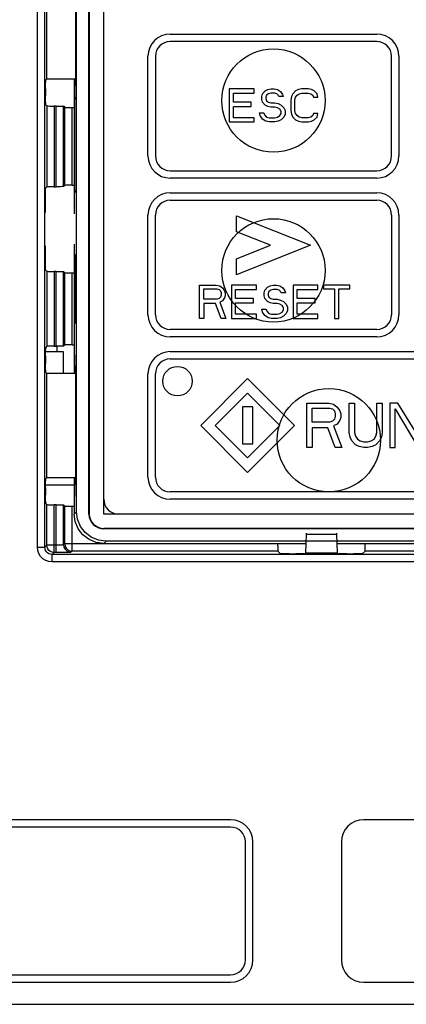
# Model space of a CAD drawing. Extents: x 29 to 410, y 33 to 287.
# Tile 11 of 32: x 83 to 94, y 188 to 215. Entities that reach past the tile are written whole.
import ezdxf

# ---------------------------------------------------------------- set-up
doc = ezdxf.new("R2010")
doc.units = 0
doc.header["$LTSCALE"] = 23.1
doc.layers.get('0').update_dxf_attribs({"linetype": 'CONTINUOUS'})
doc.layers.add('ALL_CURVE', color=7, linetype='CONTINUOUS')

msp = doc.modelspace()

# ---------------------------------------------------------------- linework, layer by layer
at = {"color": 7, "linetype": 'CONTINUOUS'}
for p, q in [((83.571, 200.321), (83.571, 235.617)), ((83.771, 200.321), (83.771, 235.617)), ((84.632, 201.281), (84.632, 235.553)), ((84.967, 201.217), (84.967, 235.617)), ((84.978, 201.217), (84.978, 235.617)), ((85.367, 201.217), (85.367, 235.617)), ((83.816, 215.835), (83.816, 213)), ((84.599, 216.017), (84.599, 212.817)), ((83.816, 213), (83.796, 212.979)), ((84.599, 213.001), (83.816, 213)), ((84.567, 213.001), (84.567, 212.497)), ((84.576, 213.001), (84.576, 212.506)), ((83.792, 212.739), (83.792, 212.542)), ((84.599, 212.817), (84.579, 212.798)), ((84.579, 212.496), (84.579, 212.798)), ((83.796, 212.302), (83.826, 212.273)), ((84.567, 212.497), (84.576, 212.506)), ((84.567, 212.497), (84.594, 212.47)), ((84.567, 212.497), (84.617, 212.448)), ((84.575, 209.944), (84.575, 212.49)), ((84.576, 212.506), (84.579, 212.504)), ((84.596, 212.478), (84.579, 212.496)), ((84.579, 212.496), (84.614, 212.496)), ((84.594, 212.47), (84.617, 212.447)), ((84.617, 212.458), (84.596, 212.478)), ((84.614, 212.496), (84.614, 212.496)), ((83.826, 212.273), (83.826, 210.081)), ((84.026, 212.27), (84.026, 210.085)), ((84.08, 212.27), (84.026, 212.27)), ((84.08, 210.085), (84.08, 212.27)), ((84.28, 210.088), (84.28, 212.266)), ((84.312, 212.235), (84.28, 212.266)), ((84.312, 210.12), (84.312, 212.235)), ((84.512, 210.123), (84.512, 212.231)), ((84.512, 212.231), (84.575, 212.231)), ((84.62, 210.317), (84.62, 212.117)), ((83.789, 210.045), (83.826, 210.081)), ((84.026, 210.085), (84.08, 210.085)), ((84.312, 210.12), (84.28, 210.088)), ((84.512, 210.123), (84.575, 210.123)), ((84.591, 209.961), (84.569, 209.939)), ((84.569, 209.939), (84.569, 209.351)), ((84.614, 209.939), (84.569, 209.939)), ((84.617, 209.987), (84.591, 209.961)), ((84.614, 209.939), (84.614, 209.939)), ((83.785, 209.629), (83.785, 209.805)), ((84.569, 208.524), (84.569, 205.776)), ((83.785, 208.069), (83.785, 208.245)), ((84.574, 206.383), (84.574, 208.252)), ((84.574, 208.252), (84.592, 208.25)), ((84.592, 206.384), (84.592, 208.251)), ((83.826, 207.793), (83.789, 207.829)), ((83.826, 207.793), (83.826, 205.761)), ((84.026, 207.79), (84.026, 205.765)), ((84.08, 207.79), (84.026, 207.79)), ((84.08, 205.765), (84.08, 207.79)), ((84.28, 205.768), (84.28, 207.786)), ((84.312, 207.755), (84.28, 207.786)), ((84.312, 205.8), (84.312, 207.755)), ((84.512, 205.803), (84.512, 207.751)), ((84.512, 207.751), (84.569, 207.751)), ((84.592, 206.384), (84.574, 206.383)), ((83.826, 205.761), (83.796, 205.732)), ((84.026, 205.765), (84.08, 205.765)), ((84.097, 205.765), (84.097, 205.617)), ((84.312, 205.8), (84.28, 205.768)), ((84.512, 205.803), (84.569, 205.803)), ((84.569, 205.776), (84.579, 205.765)), ((84.579, 205.776), (84.569, 205.776)), ((84.575, 205.545), (84.575, 205.77)), ((84.579, 205.237), (84.579, 205.776)), ((83.792, 205.492), (83.792, 205.295)), ((83.793, 205.617), (84.267, 205.617)), ((84.267, 205.617), (84.267, 205.034)), ((84.567, 205.537), (84.579, 205.549)), ((84.579, 205.549), (84.567, 205.537)), ((84.567, 205.537), (84.567, 205.033)), ((84.576, 205.528), (84.567, 205.537)), ((84.576, 205.528), (84.579, 205.531)), ((84.576, 205.528), (84.576, 205.033)), ((84.599, 205.217), (84.579, 205.237)), ((84.599, 205.217), (84.599, 202.017)), ((83.796, 205.055), (83.816, 205.035)), ((83.816, 205.035), (83.816, 202.2)), ((83.816, 205.035), (84.599, 205.033)), ((83.816, 202.2), (83.796, 202.179)), ((84.599, 202.201), (83.816, 202.2)), ((84.567, 202.201), (84.567, 201.697)), ((84.576, 202.201), (84.576, 201.706)), ((84.567, 201.998), (83.792, 201.998)), ((83.792, 201.939), (83.792, 201.742)), ((84.599, 202.017), (84.579, 201.998)), ((84.579, 201.459), (84.579, 201.998)), ((84.567, 201.697), (84.576, 201.706)), ((84.567, 201.697), (84.579, 201.685)), ((84.567, 201.697), (84.579, 201.685)), ((84.575, 201.464), (84.575, 201.69)), ((84.576, 201.706), (84.579, 201.704)), ((83.796, 201.502), (83.826, 201.473)), ((83.826, 200.375), (83.826, 201.473)), ((84.026, 200.175), (84.026, 201.47)), ((84.08, 201.47), (84.026, 201.47)), ((84.08, 200.175), (84.08, 201.47)), ((84.28, 200.382), (84.28, 201.466)), ((84.312, 201.435), (84.28, 201.466)), ((84.312, 200.414), (84.312, 201.435)), ((84.512, 200.214), (84.512, 201.431)), ((84.512, 201.431), (84.569, 201.431)), ((84.569, 201.459), (84.569, 201.218)), ((84.569, 201.459), (84.579, 201.459)), ((84.579, 201.469), (84.574, 201.464)), ((84.632, 201.281), (84.569, 201.218)), ((84.967, 201.217), (84.978, 201.217)), ((107.767, 201.217), (85.367, 201.217)), ((85.367, 200.828), (85.367, 200.817)), ((107.767, 200.828), (85.367, 200.828)), ((107.767, 200.817), (85.367, 200.817)), ((90.845, 200.168), (90.86, 200.67)), ((90.86, 200.67), (91.675, 200.67)), ((91.675, 200.67), (91.69, 200.168)), ((83.571, 200.321), (83.771, 200.321)), ((83.771, 200.321), (83.826, 200.375)), ((84.08, 200.375), (83.826, 200.375)), ((84.312, 200.414), (84.28, 200.382)), ((90.081, 200.414), (84.312, 200.414)), ((85.369, 200.419), (85.432, 200.481)), ((85.369, 200.419), (90.853, 200.419)), ((107.703, 200.481), (85.432, 200.481)), ((90.082, 200.353), (90.081, 200.419)), ((91.682, 200.419), (101.653, 200.419)), ((100.881, 200.414), (92.453, 200.414)), ((83.971, 200.121), (84.026, 200.175)), ((83.971, 199.921), (83.971, 200.121)), ((108.764, 200.121), (83.971, 200.121)), ((84.08, 200.175), (84.026, 200.175)), ((84.512, 200.214), (84.48, 200.182)), ((90.085, 200.214), (84.512, 200.214)), ((90.16, 200.139), (90.085, 200.214)), ((90.4, 200.135), (90.576, 200.135)), ((90.845, 200.168), (90.816, 200.139)), ((90.845, 200.168), (91.69, 200.168)), ((91.719, 200.139), (91.69, 200.168)), ((91.959, 200.135), (92.135, 200.135)), ((92.45, 200.214), (92.375, 200.139)), ((100.885, 200.214), (92.45, 200.214)), ((108.764, 199.921), (83.971, 199.921)), ((88.807, 192.937), (75.607, 192.937)), ((100.407, 192.937), (92.407, 192.937)), ((88.807, 192.737), (75.607, 192.737)), ((89.207, 189.137), (89.207, 192.337)), ((89.407, 189.137), (89.407, 192.337)), ((91.807, 192.337), (91.807, 189.137)), ((75.607, 188.737), (88.807, 188.737)), ((75.607, 188.537), (88.807, 188.537)), ((92.407, 188.537), (100.407, 188.537)), ((71.594, 187.937), (112.457, 187.937))]:
    msp.add_line(p, q, dxfattribs=at)
for points in [[(83.792, 212.739), (83.792, 212.813), (83.793, 212.879), (83.794, 212.932), (83.795, 212.967), (83.796, 212.979)], [(83.796, 212.302), (83.795, 212.315), (83.794, 212.35), (83.793, 212.403), (83.792, 212.469), (83.792, 212.542)], [(84.618, 212.423), (84.616, 212.477), (84.614, 212.496)], [(84.62, 212.117), (84.62, 212.234), (84.619, 212.339), (84.618, 212.423)], [(83.826, 212.273), (83.836, 212.272), (83.865, 212.271), (83.909, 212.27), (83.964, 212.27), (84.026, 212.27)], [(84.08, 212.27), (84.142, 212.269), (84.197, 212.269), (84.241, 212.268), (84.27, 212.267), (84.28, 212.266)], [(84.312, 212.235), (84.323, 212.233), (84.351, 212.233), (84.396, 212.232), (84.451, 212.231), (84.512, 212.231)], [(84.618, 210.011), (84.619, 210.094), (84.62, 210.2), (84.62, 210.317)], [(83.785, 209.805), (83.785, 209.878), (83.786, 209.945), (83.787, 209.998), (83.788, 210.032), (83.789, 210.045)], [(84.026, 210.085), (83.964, 210.085), (83.909, 210.084), (83.865, 210.083), (83.836, 210.082), (83.826, 210.081)], [(84.28, 210.088), (84.27, 210.087), (84.241, 210.086), (84.197, 210.085), (84.142, 210.085), (84.08, 210.085)], [(84.512, 210.123), (84.451, 210.123), (84.396, 210.123), (84.351, 210.122), (84.323, 210.121), (84.312, 210.12)], [(84.614, 209.939), (84.616, 209.957), (84.618, 210.011)], [(83.789, 209.389), (83.788, 209.402), (83.787, 209.436), (83.786, 209.489), (83.785, 209.555), (83.785, 209.629)], [(83.785, 208.245), (83.785, 208.319), (83.786, 208.385), (83.787, 208.438), (83.788, 208.473), (83.789, 208.485)], [(83.789, 207.829), (83.788, 207.842), (83.787, 207.877), (83.786, 207.93), (83.785, 207.996), (83.785, 208.069)], [(83.826, 207.793), (83.836, 207.792), (83.865, 207.791), (83.909, 207.79), (83.964, 207.79), (84.026, 207.79)], [(84.08, 207.79), (84.142, 207.789), (84.197, 207.789), (84.241, 207.788), (84.27, 207.787), (84.28, 207.786)], [(84.312, 207.755), (84.323, 207.753), (84.351, 207.753), (84.396, 207.752), (84.451, 207.751), (84.512, 207.751)], [(83.792, 205.492), (83.792, 205.565), (83.793, 205.632), (83.794, 205.685), (83.795, 205.719), (83.796, 205.732)], [(84.026, 205.765), (83.964, 205.765), (83.909, 205.764), (83.865, 205.763), (83.836, 205.762), (83.826, 205.761)], [(84.28, 205.768), (84.27, 205.767), (84.241, 205.766), (84.197, 205.765), (84.142, 205.765), (84.08, 205.765)], [(84.512, 205.803), (84.451, 205.803), (84.396, 205.803), (84.351, 205.802), (84.323, 205.801), (84.312, 205.8)], [(83.796, 205.055), (83.795, 205.068), (83.794, 205.102), (83.793, 205.155), (83.792, 205.222), (83.792, 205.295)], [(83.792, 201.939), (83.792, 202.013), (83.793, 202.079), (83.794, 202.132), (83.795, 202.167), (83.796, 202.179)], [(83.796, 201.502), (83.795, 201.515), (83.794, 201.55), (83.793, 201.603), (83.792, 201.669), (83.792, 201.742)], [(83.826, 201.473), (83.836, 201.472), (83.865, 201.471), (83.909, 201.47), (83.964, 201.47), (84.026, 201.47)], [(84.08, 201.47), (84.142, 201.469), (84.197, 201.469), (84.241, 201.468), (84.27, 201.467), (84.28, 201.466)], [(84.312, 201.435), (84.323, 201.433), (84.351, 201.433), (84.396, 201.432), (84.451, 201.431), (84.512, 201.431)], [(85.369, 200.419), (85.162, 200.446), (84.969, 200.526), (84.803, 200.653), (84.676, 200.818), (84.596, 201.011), (84.569, 201.218)], [(85.432, 200.481), (85.224, 200.509), (85.031, 200.589), (84.866, 200.716), (84.739, 200.881), (84.659, 201.074), (84.632, 201.281)], [(90.86, 200.67), (90.861, 200.685), (90.861, 200.694), (90.862, 200.697)], [(91.673, 200.697), (91.673, 200.694), (91.674, 200.685), (91.675, 200.67)], [(83.971, 199.921), (83.882, 199.931), (83.797, 199.961), (83.721, 200.008), (83.658, 200.071), (83.611, 200.147), (83.581, 200.232), (83.571, 200.321)], [(83.971, 200.121), (83.926, 200.126), (83.884, 200.141), (83.846, 200.164), (83.815, 200.196), (83.791, 200.234), (83.776, 200.276), (83.771, 200.321)], [(84.026, 200.175), (83.974, 200.182), (83.926, 200.202), (83.884, 200.234), (83.852, 200.275), (83.832, 200.324), (83.826, 200.375)], [(84.28, 200.382), (84.273, 200.38), (84.252, 200.379), (84.221, 200.377), (84.179, 200.376), (84.132, 200.376), (84.08, 200.375)], [(84.28, 200.382), (84.29, 200.32), (84.319, 200.265), (84.363, 200.22), (84.419, 200.192), (84.48, 200.182)], [(84.312, 200.414), (84.322, 200.352), (84.35, 200.296), (84.394, 200.252), (84.45, 200.224), (84.512, 200.214)], [(90.082, 200.353), (90.082, 200.297), (90.083, 200.253), (90.084, 200.224), (90.085, 200.214)], [(92.45, 200.214), (92.451, 200.224), (92.452, 200.253), (92.453, 200.297), (92.453, 200.353), (92.453, 200.419)], [(84.48, 200.182), (84.465, 200.18), (84.424, 200.179), (84.361, 200.177), (84.278, 200.176), (84.183, 200.176), (84.08, 200.175)], [(90.4, 200.135), (90.326, 200.135), (90.26, 200.136), (90.207, 200.136), (90.172, 200.138), (90.16, 200.139)], [(90.816, 200.139), (90.803, 200.138), (90.768, 200.136), (90.715, 200.136), (90.649, 200.135), (90.576, 200.135)], [(91.959, 200.135), (91.886, 200.135), (91.819, 200.136), (91.766, 200.136), (91.732, 200.138), (91.719, 200.139)], [(92.375, 200.139), (92.362, 200.138), (92.328, 200.136), (92.275, 200.136), (92.209, 200.135), (92.135, 200.135)]]:
    msp.add_lwpolyline(points, dxfattribs=at)
for centre in [(89.967, 212.417), (89.967, 207.817), (91.467, 203.217)]:
    msp.add_circle(centre, 1.4, dxfattribs=at)
for centre, radius, start, end in [((85.767, 201.617), 0.4, 180, 270), ((85.367, 201.217), 0.4, 180, 270), ((85.367, 201.217), 0.39, 180, 270), ((88.807, 192.337), 0.6, 0, 90), ((92.407, 192.337), 0.6, 90, 180), ((88.807, 192.337), 0.4, 0, 90), ((88.807, 189.137), 0.4, 270, 360), ((88.807, 189.137), 0.6, 270, 360), ((92.407, 189.137), 0.6, 180, 270)]:
    msp.add_arc(centre, radius, start, end, dxfattribs=at)
at = {"layer": 'ALL_CURVE', "linetype": 'CONTINUOUS'}
for p, q in [((87.167, 214.217), (92.767, 214.217)), ((92.767, 214.017), (87.167, 214.017)), ((86.567, 210.917), (86.567, 213.617)), ((86.767, 213.617), (86.767, 210.917)), ((93.167, 210.917), (93.167, 213.617)), ((93.367, 213.617), (93.367, 210.917)), ((88.767, 212.737), (88.767, 211.837)), ((89.442, 212.737), (88.767, 212.737)), ((88.88, 212.373), (88.88, 212.622)), ((88.88, 212.622), (89.442, 212.622)), ((89.442, 212.622), (89.442, 212.737)), ((89.649, 212.527), (89.667, 212.603)), ((89.667, 212.603), (89.742, 212.68)), ((89.742, 212.68), (89.817, 212.718)), ((89.836, 212.603), (89.78, 212.565)), ((89.817, 212.718), (89.892, 212.737)), ((89.892, 212.622), (89.836, 212.603)), ((89.892, 212.737), (89.986, 212.737)), ((90.005, 212.622), (89.892, 212.622)), ((89.986, 212.737), (90.08, 212.718)), ((90.061, 212.603), (90.005, 212.622)), ((90.099, 212.565), (90.061, 212.603)), ((90.08, 212.718), (90.155, 212.661)), ((90.155, 212.661), (90.211, 212.584)), ((90.211, 212.584), (90.23, 212.527)), ((90.492, 212.603), (90.455, 212.527)), ((90.567, 212.68), (90.492, 212.603)), ((90.642, 212.718), (90.567, 212.68)), ((90.605, 212.565), (90.661, 212.603)), ((90.736, 212.737), (90.642, 212.718)), ((90.661, 212.603), (90.736, 212.622)), ((90.905, 212.737), (90.736, 212.737)), ((90.736, 212.622), (90.905, 212.622)), ((90.999, 212.718), (90.905, 212.737)), ((90.905, 212.622), (90.98, 212.603)), ((90.98, 212.603), (91.036, 212.565)), ((91.074, 212.68), (90.999, 212.718)), ((91.149, 212.603), (91.074, 212.68)), ((91.167, 212.507), (91.149, 212.603)), ((89.367, 212.373), (88.88, 212.373)), ((89.367, 212.258), (89.367, 212.373)), ((89.649, 212.45), (89.649, 212.527)), ((89.667, 212.373), (89.649, 212.45)), ((89.742, 212.297), (89.667, 212.373)), ((89.78, 212.565), (89.761, 212.507)), ((89.761, 212.507), (89.761, 212.469)), ((89.761, 212.469), (89.78, 212.412)), ((89.78, 212.412), (89.836, 212.373)), ((89.836, 212.373), (89.892, 212.354)), ((89.892, 212.354), (90.005, 212.354)), ((90.005, 212.354), (90.099, 212.335)), ((90.117, 212.527), (90.099, 212.565)), ((90.099, 212.335), (90.174, 212.297)), ((90.23, 212.527), (90.117, 212.527)), ((90.455, 212.527), (90.436, 212.431)), ((90.436, 212.431), (90.436, 212.144)), ((90.549, 212.431), (90.567, 212.507)), ((90.549, 212.144), (90.549, 212.431)), ((90.567, 212.507), (90.605, 212.565)), ((91.036, 212.565), (91.055, 212.507)), ((91.055, 212.507), (91.167, 212.507)), ((88.88, 211.952), (88.88, 212.258)), ((88.88, 212.258), (89.367, 212.258)), ((89.611, 212.009), (89.592, 212.086)), ((89.592, 212.086), (89.705, 212.086)), ((89.705, 212.086), (89.724, 212.029)), ((89.817, 212.258), (89.742, 212.297)), ((89.892, 212.239), (89.817, 212.258)), ((90.005, 212.239), (89.892, 212.239)), ((90.08, 212.22), (90.005, 212.239)), ((90.136, 212.182), (90.08, 212.22)), ((90.174, 212.124), (90.136, 212.182)), ((90.136, 212.009), (90.174, 212.067)), ((90.174, 212.297), (90.249, 212.22)), ((90.174, 212.067), (90.174, 212.124)), ((90.249, 212.22), (90.286, 212.144)), ((90.286, 212.048), (90.249, 211.971)), ((90.286, 212.144), (90.286, 212.048)), ((90.436, 212.144), (90.455, 212.048)), ((90.455, 212.048), (90.492, 211.971)), ((90.567, 212.067), (90.549, 212.144)), ((90.605, 212.009), (90.567, 212.067)), ((91.055, 212.067), (91.036, 212.009)), ((91.167, 212.067), (91.055, 212.067)), ((91.149, 211.971), (91.167, 212.067)), ((88.767, 211.837), (89.442, 211.837)), ((89.442, 211.952), (88.88, 211.952)), ((89.442, 211.837), (89.442, 211.952)), ((89.667, 211.914), (89.611, 212.009)), ((89.761, 211.856), (89.667, 211.914)), ((89.724, 212.029), (89.78, 211.971)), ((89.855, 211.837), (89.761, 211.856)), ((89.78, 211.971), (89.855, 211.952)), ((89.855, 211.952), (90.005, 211.952)), ((90.005, 211.837), (89.855, 211.837)), ((90.005, 211.952), (90.08, 211.971)), ((90.099, 211.856), (90.005, 211.837)), ((90.08, 211.971), (90.136, 212.009)), ((90.174, 211.895), (90.099, 211.856)), ((90.249, 211.971), (90.174, 211.895)), ((90.492, 211.971), (90.567, 211.895)), ((90.567, 211.895), (90.642, 211.856)), ((90.661, 211.971), (90.605, 212.009)), ((90.642, 211.856), (90.736, 211.837)), ((90.736, 211.952), (90.661, 211.971)), ((90.905, 211.952), (90.736, 211.952)), ((90.736, 211.837), (90.905, 211.837)), ((90.98, 211.971), (90.905, 211.952)), ((90.905, 211.837), (90.999, 211.856)), ((91.036, 212.009), (90.98, 211.971)), ((90.999, 211.856), (91.074, 211.895)), ((91.074, 211.895), (91.149, 211.971)), ((87.167, 210.517), (92.767, 210.517)), ((92.767, 210.317), (87.167, 210.317)), ((87.167, 209.917), (92.767, 209.917)), ((87.167, 209.717), (92.767, 209.717)), ((86.567, 206.617), (86.567, 209.317)), ((86.767, 206.617), (86.767, 209.317)), ((88.967, 208.866), (88.967, 209.297)), ((88.967, 209.297), (90.967, 208.497)), ((93.167, 209.317), (93.167, 206.617)), ((93.367, 209.317), (93.367, 206.617)), ((89.89, 208.497), (88.967, 208.866)), ((88.967, 208.128), (89.89, 208.497)), ((90.967, 208.497), (88.967, 207.697)), ((88.967, 207.697), (88.967, 208.128)), ((87.967, 206.517), (87.967, 207.417)), ((87.967, 207.417), (88.417, 207.417)), ((88.08, 207.034), (88.08, 207.321)), ((88.08, 207.321), (88.436, 207.321)), ((88.417, 207.417), (88.511, 207.398)), ((88.436, 207.321), (88.492, 207.302)), ((88.492, 207.302), (88.53, 207.264)), ((88.511, 207.398), (88.586, 207.341)), ((88.53, 207.264), (88.549, 207.207)), ((88.586, 207.341), (88.642, 207.264)), ((88.642, 207.264), (88.661, 207.207)), ((88.83, 207.417), (88.83, 206.517)), ((89.505, 207.417), (88.83, 207.417)), ((88.942, 207.053), (88.942, 207.302)), ((88.942, 207.302), (89.505, 207.302)), ((89.505, 207.302), (89.505, 207.417)), ((89.711, 207.207), (89.73, 207.283)), ((89.73, 207.283), (89.805, 207.36)), ((89.805, 207.36), (89.88, 207.398)), ((89.842, 207.245), (89.824, 207.187)), ((89.899, 207.283), (89.842, 207.245)), ((89.88, 207.398), (89.955, 207.417)), ((89.955, 207.302), (89.899, 207.283)), ((89.955, 207.417), (90.049, 207.417)), ((90.067, 207.302), (89.955, 207.302)), ((90.049, 207.417), (90.142, 207.398)), ((90.124, 207.283), (90.067, 207.302)), ((90.161, 207.245), (90.124, 207.283)), ((90.142, 207.398), (90.217, 207.341)), ((90.18, 207.207), (90.161, 207.245)), ((90.217, 207.341), (90.274, 207.264)), ((90.274, 207.264), (90.292, 207.207)), ((90.499, 207.417), (90.499, 206.517)), ((91.174, 207.417), (90.499, 207.417)), ((90.611, 207.053), (90.611, 207.302)), ((90.611, 207.302), (91.174, 207.302)), ((91.174, 207.302), (91.174, 207.417)), ((91.324, 207.417), (91.324, 207.321)), ((92.036, 207.417), (91.324, 207.417)), ((91.324, 207.321), (91.624, 207.321)), ((91.624, 207.321), (91.624, 206.517)), ((91.736, 206.517), (91.736, 207.321)), ((91.736, 207.321), (92.036, 207.321)), ((92.036, 207.321), (92.036, 207.417)), ((88.436, 207.034), (88.08, 207.034)), ((88.492, 207.053), (88.436, 207.034)), ((88.53, 207.092), (88.492, 207.053)), ((88.586, 206.996), (88.511, 206.958)), ((88.549, 207.149), (88.53, 207.092)), ((88.549, 207.207), (88.549, 207.149)), ((88.642, 207.072), (88.586, 206.996)), ((88.661, 207.13), (88.642, 207.072)), ((88.661, 207.207), (88.661, 207.13)), ((89.43, 207.053), (88.942, 207.053)), ((89.43, 206.938), (89.43, 207.053)), ((89.711, 207.13), (89.711, 207.207)), ((89.73, 207.053), (89.711, 207.13)), ((89.805, 206.977), (89.73, 207.053)), ((89.88, 206.938), (89.805, 206.977)), ((89.824, 207.187), (89.824, 207.149)), ((89.824, 207.149), (89.842, 207.092)), ((89.842, 207.092), (89.899, 207.053)), ((89.899, 207.053), (89.955, 207.034)), ((89.955, 207.034), (90.067, 207.034)), ((90.067, 207.034), (90.161, 207.015)), ((90.161, 207.015), (90.236, 206.977)), ((90.292, 207.207), (90.18, 207.207)), ((90.236, 206.977), (90.311, 206.9)), ((91.099, 207.053), (90.611, 207.053)), ((91.099, 206.938), (91.099, 207.053)), ((88.08, 206.919), (88.08, 206.517)), ((88.399, 206.919), (88.08, 206.919)), ((88.549, 206.517), (88.399, 206.919)), ((88.511, 206.958), (88.68, 206.517)), ((88.942, 206.632), (88.942, 206.938)), ((88.942, 206.938), (89.43, 206.938)), ((89.674, 206.689), (89.655, 206.766)), ((89.655, 206.766), (89.767, 206.766)), ((89.767, 206.766), (89.786, 206.709)), ((89.786, 206.709), (89.842, 206.651)), ((89.955, 206.919), (89.88, 206.938)), ((90.067, 206.919), (89.955, 206.919)), ((90.142, 206.9), (90.067, 206.919)), ((90.199, 206.862), (90.142, 206.9)), ((90.236, 206.804), (90.199, 206.862)), ((90.199, 206.689), (90.236, 206.747)), ((90.236, 206.747), (90.236, 206.804)), ((90.311, 206.9), (90.349, 206.824)), ((90.349, 206.728), (90.311, 206.651)), ((90.349, 206.824), (90.349, 206.728)), ((90.611, 206.632), (90.611, 206.938)), ((90.611, 206.938), (91.099, 206.938)), ((88.08, 206.517), (87.967, 206.517)), ((88.68, 206.517), (88.549, 206.517)), ((88.83, 206.517), (89.505, 206.517)), ((89.505, 206.632), (88.942, 206.632)), ((89.505, 206.517), (89.505, 206.632)), ((89.73, 206.594), (89.674, 206.689)), ((89.824, 206.536), (89.73, 206.594)), ((89.917, 206.517), (89.824, 206.536)), ((89.842, 206.651), (89.917, 206.632)), ((89.917, 206.632), (90.067, 206.632)), ((90.067, 206.517), (89.917, 206.517)), ((90.067, 206.632), (90.142, 206.651)), ((90.161, 206.536), (90.067, 206.517)), ((90.142, 206.651), (90.199, 206.689)), ((90.236, 206.575), (90.161, 206.536)), ((90.311, 206.651), (90.236, 206.575)), ((90.499, 206.517), (91.174, 206.517)), ((91.174, 206.632), (90.611, 206.632)), ((91.174, 206.517), (91.174, 206.632)), ((91.624, 206.517), (91.736, 206.517)), ((92.767, 206.217), (87.167, 206.217)), ((92.767, 206.017), (87.167, 206.017)), ((87.167, 205.617), (95.767, 205.617)), ((87.167, 205.417), (95.767, 205.417)), ((86.567, 202.217), (86.567, 205.017)), ((86.767, 202.217), (86.767, 205.017)), ((87.995, 203.617), (89.267, 204.89)), ((89.267, 204.89), (90.54, 203.617)), ((88.391, 203.617), (89.267, 204.494)), ((89.267, 204.494), (90.144, 203.617)), ((89.127, 204.117), (89.127, 203.117)), ((89.407, 204.117), (89.127, 204.117)), ((89.407, 203.117), (89.407, 204.117)), ((90.867, 203.017), (90.867, 204.217)), ((90.867, 204.217), (91.467, 204.217)), ((91.017, 203.707), (91.017, 204.089)), ((91.017, 204.089), (91.492, 204.089)), ((91.467, 204.217), (91.592, 204.192)), ((91.492, 204.089), (91.567, 204.064)), ((91.567, 204.064), (91.617, 204.013)), ((91.592, 204.192), (91.692, 204.115)), ((91.692, 204.115), (91.767, 204.013)), ((92.017, 203.426), (92.017, 204.217)), ((92.017, 204.217), (92.167, 204.217)), ((92.167, 204.217), (92.167, 203.426)), ((92.767, 203.426), (92.767, 204.217)), ((92.767, 204.217), (92.917, 204.217)), ((92.917, 204.217), (92.917, 203.426)), ((93.117, 204.217), (93.117, 203.017)), ((93.342, 204.217), (93.117, 204.217)), ((93.267, 203.017), (93.267, 204.064)), ((93.267, 204.064), (93.892, 203.017)), ((93.967, 203.196), (93.342, 204.217)), ((91.617, 203.783), (91.567, 203.732)), ((91.617, 204.013), (91.642, 203.936)), ((91.642, 203.86), (91.617, 203.783)), ((91.642, 203.936), (91.642, 203.86)), ((91.767, 204.013), (91.792, 203.936)), ((91.792, 203.834), (91.767, 203.758)), ((91.792, 203.936), (91.792, 203.834)), ((89.267, 202.344), (87.995, 203.617)), ((89.267, 202.74), (88.391, 203.617)), ((90.144, 203.617), (89.267, 202.74)), ((90.54, 203.617), (89.267, 202.344)), ((91.492, 203.707), (91.017, 203.707)), ((91.017, 203.553), (91.017, 203.017)), ((91.442, 203.553), (91.017, 203.553)), ((91.642, 203.017), (91.442, 203.553)), ((91.567, 203.732), (91.492, 203.707)), ((91.692, 203.655), (91.592, 203.604)), ((91.592, 203.604), (91.817, 203.017)), ((91.767, 203.758), (91.692, 203.655)), ((92.042, 203.298), (92.017, 203.426)), ((92.092, 203.196), (92.042, 203.298)), ((92.167, 203.426), (92.192, 203.324)), ((92.192, 203.324), (92.242, 203.247)), ((92.242, 203.247), (92.317, 203.196)), ((92.617, 203.196), (92.692, 203.247)), ((92.692, 203.247), (92.742, 203.324)), ((92.742, 203.324), (92.767, 203.426)), ((92.892, 203.298), (92.842, 203.196)), ((92.917, 203.426), (92.892, 203.298)), ((89.127, 203.117), (89.407, 203.117)), ((91.017, 203.017), (90.867, 203.017)), ((91.817, 203.017), (91.642, 203.017)), ((92.192, 203.094), (92.092, 203.196)), ((92.292, 203.043), (92.192, 203.094)), ((92.417, 203.017), (92.292, 203.043)), ((92.317, 203.196), (92.417, 203.17)), ((92.417, 203.17), (92.517, 203.17)), ((92.517, 203.017), (92.417, 203.017)), ((92.517, 203.17), (92.617, 203.196)), ((92.642, 203.043), (92.517, 203.017)), ((92.742, 203.094), (92.642, 203.043)), ((92.842, 203.196), (92.742, 203.094)), ((93.117, 203.017), (93.267, 203.017)), ((95.767, 201.817), (87.167, 201.817)), ((95.767, 201.617), (87.167, 201.617))]:
    msp.add_line(p, q, dxfattribs=at)
msp.add_circle((87.367, 204.817), 0.4, dxfattribs=at)
for centre, radius, start, end in [((87.167, 213.617), 0.6, 90, 180), ((92.767, 213.617), 0.6, 0, 90), ((87.167, 213.617), 0.4, 90, 180), ((92.767, 213.617), 0.4, 0, 90), ((87.167, 210.917), 0.6, 180, 270), ((87.167, 210.917), 0.4, 180, 270), ((92.767, 210.917), 0.6, 270, 360), ((92.767, 210.917), 0.4, 270, 360), ((87.167, 209.317), 0.6, 90, 180), ((92.767, 209.317), 0.6, 0, 90), ((87.167, 209.317), 0.4, 90, 180), ((92.767, 209.317), 0.4, 0, 90), ((87.167, 206.617), 0.6, 180, 270), ((87.167, 206.617), 0.4, 180, 270), ((92.767, 206.617), 0.6, 270, 360), ((92.767, 206.617), 0.4, 270, 360), ((87.167, 205.017), 0.6, 90, 180), ((87.167, 205.017), 0.4, 90, 180), ((87.167, 202.217), 0.6, 180, 270), ((87.167, 202.217), 0.4, 180, 270)]:
    msp.add_arc(centre, radius, start, end, dxfattribs=at)

doc.saveas('drawing.dxf')
